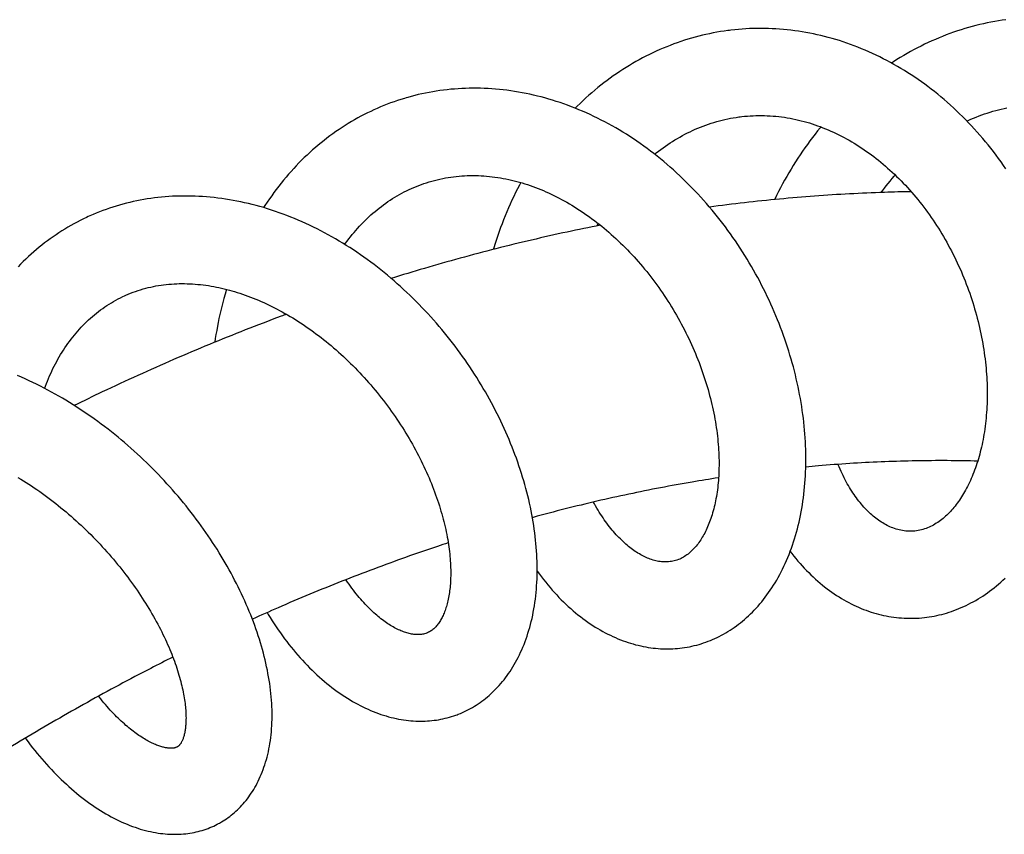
# Model space of a CAD drawing. Header units: millimetres. Extents: x 259 to 1803, y -542 to 1902.
# Tile 39 of 127: x 419 to 481, y 470 to 522. Entities that reach past the tile are written whole.
import ezdxf

# ---------------------------------------------------------------- set-up
doc = ezdxf.new("R2010")
doc.units = ezdxf.units.MM
doc.header["$LTSCALE"] = 30.734
doc.layers.get('0').update_dxf_attribs({"linetype": 'CONTINUOUS'})

msp = doc.modelspace()

# ---------------------------------------------------------------- linework, layer by layer
at = {"color": 7, "linetype": 'CONTINUOUS'}
for p, q in [((445.021, 482.811), (444.963, 482.788)), ((429.24, 475.612), (429.218, 475.599))]:
    msp.add_line(p, q, dxfattribs=at)
for points in [[(481.538, 521.525), (481.301, 521.491), (481.064, 521.454), (480.828, 521.413), (480.591, 521.369), (480.354, 521.321), (480.118, 521.27), (479.881, 521.215), (479.645, 521.156), (479.409, 521.094), (479.174, 521.029), (478.939, 520.959), (478.705, 520.887), (478.471, 520.811), (478.238, 520.731), (478.006, 520.648), (477.774, 520.561), (477.544, 520.471), (477.314, 520.378), (477.085, 520.281), (476.858, 520.181), (476.631, 520.078), (476.406, 519.971), (476.182, 519.861), (475.959, 519.748), (475.738, 519.632), (475.519, 519.512), (475.301, 519.39), (475.084, 519.265), (474.869, 519.136), (474.655, 519.004), (474.442, 518.868), (474.317, 518.786)], [(465.355, 520.959), (465.119, 520.947), (464.884, 520.931), (464.649, 520.912), (464.416, 520.89), (464.182, 520.864), (464.086, 520.852)], [(472.192, 519.788), (471.96, 519.878), (471.728, 519.964), (471.495, 520.046), (471.262, 520.125), (471.028, 520.201), (470.795, 520.272), (470.561, 520.341), (470.326, 520.406), (470.091, 520.467), (469.856, 520.525), (469.621, 520.579), (469.385, 520.63), (469.15, 520.677), (468.913, 520.721), (468.677, 520.761), (468.44, 520.798), (468.203, 520.831), (467.966, 520.861), (467.729, 520.887), (467.491, 520.91), (467.254, 520.93), (467.016, 520.946), (466.778, 520.958), (466.54, 520.967), (466.302, 520.972), (466.065, 520.974), (465.828, 520.973), (465.591, 520.968), (465.355, 520.959)], [(464.086, 520.852), (463.979, 520.838), (463.748, 520.806), (463.517, 520.77), (463.287, 520.731), (463.058, 520.688), (462.829, 520.642), (462.601, 520.593), (462.373, 520.54), (462.145, 520.483), (461.918, 520.423), (461.691, 520.359), (461.464, 520.292), (461.239, 520.222), (461.014, 520.148), (460.789, 520.07), (460.566, 519.99), (460.343, 519.905), (460.122, 519.818), (459.901, 519.727), (459.682, 519.632), (459.463, 519.535), (459.246, 519.434), (459.03, 519.33), (458.815, 519.222), (458.602, 519.111), (458.39, 518.998), (458.18, 518.881), (457.972, 518.761), (457.765, 518.638), (457.56, 518.512), (457.356, 518.383), (457.154, 518.251), (456.953, 518.116), (456.753, 517.977), (456.554, 517.835), (456.357, 517.689), (456.162, 517.541), (455.968, 517.389), (455.775, 517.234), (455.584, 517.075), (455.394, 516.914), (455.206, 516.749), (455.02, 516.581), (454.836, 516.41), (454.653, 516.237), (454.472, 516.06), (454.349, 515.936)], [(481.538, 512.108), (481.386, 512.327), (481.231, 512.545), (481.074, 512.762), (480.914, 512.977), (480.751, 513.191), (480.585, 513.402), (480.417, 513.612), (480.247, 513.82), (480.074, 514.026), (479.899, 514.23), (479.722, 514.431), (479.542, 514.63), (479.361, 514.827), (479.177, 515.021), (478.991, 515.213), (478.803, 515.403), (478.613, 515.589), (478.421, 515.773), (478.227, 515.955), (478.031, 516.133), (477.834, 516.309), (477.635, 516.481), (477.434, 516.651), (477.232, 516.818), (477.028, 516.981), (476.824, 517.141), (476.618, 517.298), (476.411, 517.451), (476.202, 517.602), (475.992, 517.749), (475.779, 517.894), (475.565, 518.036), (475.349, 518.175), (475.131, 518.312), (474.912, 518.445), (474.692, 518.575), (474.47, 518.702), (474.246, 518.825), (474.022, 518.946), (473.796, 519.063), (473.57, 519.177), (473.342, 519.287), (473.113, 519.394), (472.884, 519.498), (472.654, 519.598), (472.423, 519.695), (472.192, 519.788)], [(451.241, 516.866), (451.002, 516.913), (450.762, 516.956), (450.521, 516.996), (450.281, 517.032), (450.041, 517.064), (449.801, 517.093), (449.561, 517.119), (449.322, 517.141), (449.083, 517.159), (448.844, 517.174), (448.606, 517.185), (448.369, 517.193), (448.132, 517.197), (447.896, 517.197), (447.661, 517.194), (447.426, 517.188), (447.193, 517.178), (446.96, 517.165), (446.728, 517.148), (446.497, 517.128), (446.267, 517.104), (446.037, 517.077), (445.807, 517.047), (445.578, 517.013), (445.349, 516.975), (445.121, 516.934), (444.894, 516.89), (444.668, 516.842)], [(443.672, 516.588), (443.563, 516.555), (443.344, 516.488), (443.127, 516.417), (442.911, 516.344), (442.697, 516.267), (442.484, 516.186), (442.272, 516.103), (442.061, 516.016), (441.852, 515.926), (441.644, 515.833), (441.437, 515.737), (441.231, 515.637), (441.027, 515.534), (440.823, 515.428), (440.621, 515.319), (440.42, 515.206), (440.22, 515.09), (440.022, 514.971), (439.825, 514.848), (439.63, 514.722), (439.436, 514.594), (439.243, 514.462), (439.052, 514.326), (438.863, 514.188), (438.676, 514.047), (438.491, 513.903), (438.307, 513.757), (438.126, 513.607), (437.946, 513.455), (437.769, 513.299), (437.593, 513.141), (437.419, 512.98), (437.246, 512.815), (437.076, 512.648), (436.907, 512.477), (436.741, 512.304), (436.576, 512.127), (436.413, 511.948), (436.252, 511.766), (436.093, 511.58), (435.936, 511.392), (435.782, 511.201), (435.629, 511.008), (435.479, 510.812), (435.331, 510.612), (435.186, 510.411), (435.043, 510.207), (434.902, 510), (434.764, 509.792), (434.678, 509.658)], [(444.668, 516.842), (444.443, 516.791), (444.219, 516.736), (443.995, 516.678), (443.773, 516.617), (443.672, 516.588)], [(461.639, 481.946), (461.719, 481.963), (461.867, 481.998), (462.015, 482.036), (462.162, 482.076), (462.308, 482.12), (462.453, 482.167), (462.597, 482.217), (462.74, 482.27), (462.882, 482.326), (463.024, 482.386), (463.165, 482.448), (463.305, 482.514), (463.444, 482.582), (463.582, 482.654), (463.719, 482.73), (463.856, 482.808), (463.991, 482.889), (464.126, 482.974), (464.26, 483.062), (464.392, 483.153), (464.524, 483.248), (464.654, 483.346), (464.784, 483.446), (464.912, 483.551), (465.039, 483.658), (465.165, 483.769), (465.289, 483.883), (465.413, 484), (465.534, 484.12), (465.655, 484.243), (465.773, 484.37), (465.891, 484.5), (466.006, 484.633), (466.12, 484.768), (466.232, 484.908), (466.343, 485.05), (466.452, 485.195), (466.559, 485.344), (466.664, 485.497), (466.768, 485.652), (466.87, 485.811), (466.97, 485.973), (467.068, 486.138), (467.164, 486.307), (467.258, 486.479), (467.349, 486.653), (467.439, 486.831), (467.526, 487.011), (467.61, 487.194), (467.693, 487.38), (467.773, 487.569), (467.85, 487.76), (467.925, 487.953), (467.997, 488.149), (468.067, 488.347), (468.133, 488.547), (468.197, 488.748), (468.259, 488.952), (468.317, 489.158), (468.373, 489.366), (468.427, 489.577), (468.478, 489.79), (468.526, 490.006), (468.571, 490.224), (468.614, 490.443), (468.654, 490.665), (468.69, 490.888), (468.725, 491.113), (468.756, 491.34), (468.784, 491.568), (468.81, 491.797), (468.832, 492.027), (468.852, 492.259), (468.869, 492.492), (468.883, 492.725), (468.894, 492.96), (468.902, 493.196), (468.908, 493.433), (468.91, 493.671), (468.91, 493.91), (468.907, 494.15), (468.901, 494.391), (468.892, 494.633), (468.881, 494.876), (468.866, 495.12), (468.848, 495.365), (468.828, 495.611), (468.805, 495.857), (468.779, 496.104), (468.75, 496.352), (468.718, 496.601), (468.683, 496.849), (468.646, 497.099), (468.606, 497.348), (468.562, 497.598), (468.516, 497.848), (468.468, 498.099), (468.416, 498.349), (468.362, 498.599), (468.305, 498.849), (468.245, 499.098), (468.183, 499.348), (468.118, 499.597), (468.05, 499.846), (467.979, 500.095), (467.906, 500.344), (467.83, 500.593), (467.751, 500.842), (467.669, 501.092), (467.584, 501.341), (467.496, 501.589), (467.406, 501.838), (467.313, 502.086), (467.217, 502.334), (467.119, 502.581), (467.018, 502.828), (466.914, 503.074), (466.808, 503.319), (466.699, 503.564), (466.587, 503.807), (466.473, 504.049), (466.357, 504.291), (466.238, 504.531), (466.116, 504.77), (465.992, 505.008), (465.866, 505.244), (465.737, 505.48), (465.605, 505.714), (465.471, 505.948), (465.334, 506.181), (465.195, 506.412), (465.053, 506.643), (464.908, 506.872), (464.761, 507.1), (464.611, 507.327), (464.459, 507.552), (464.305, 507.776), (464.148, 507.999), (463.988, 508.219), (463.826, 508.439), (463.663, 508.656), (463.496, 508.871), (463.328, 509.085), (463.157, 509.296), (462.985, 509.506), (462.81, 509.713), (462.633, 509.918), (462.455, 510.121), (462.274, 510.322), (462.091, 510.521), (461.906, 510.717), (461.719, 510.911), (461.53, 511.104), (461.338, 511.294), (461.144, 511.482), (460.948, 511.668), (460.75, 511.852), (460.55, 512.034), (460.348, 512.213), (460.144, 512.389), (459.939, 512.563), (459.731, 512.734), (459.522, 512.902), (459.311, 513.068), (459.099, 513.231), (458.885, 513.391), (458.67, 513.548), (458.453, 513.702), (458.236, 513.853), (458.017, 514), (457.797, 514.144), (457.576, 514.286), (457.353, 514.424), (457.13, 514.559), (456.904, 514.691), (456.677, 514.82), (456.449, 514.947), (456.219, 515.07), (455.988, 515.19), (455.756, 515.307), (455.523, 515.42), (455.289, 515.53), (455.054, 515.637), (454.818, 515.741), (454.582, 515.841), (454.345, 515.937), (454.107, 516.03), (453.869, 516.12), (453.631, 516.205), (453.393, 516.288), (453.154, 516.366), (452.915, 516.441), (452.676, 516.513), (452.438, 516.581), (452.199, 516.645), (451.96, 516.705), (451.72, 516.763), (451.481, 516.816), (451.241, 516.866)], [(479.077, 515.124), (479.152, 515.158), (479.322, 515.234), (479.493, 515.307), (479.665, 515.377), (479.838, 515.444), (480.012, 515.508), (480.186, 515.57), (480.362, 515.629), (480.538, 515.685), (480.714, 515.738), (480.891, 515.788), (481.069, 515.834), (481.247, 515.878), (481.426, 515.919), (481.605, 515.957)], [(459.364, 513.027), (459.465, 513.108), (459.607, 513.219), (459.751, 513.328), (459.895, 513.434), (460.041, 513.538), (460.189, 513.64), (460.338, 513.739), (460.489, 513.837), (460.642, 513.932), (460.797, 514.024), (460.954, 514.115), (461.112, 514.203), (461.272, 514.288), (461.433, 514.371), (461.596, 514.451), (461.759, 514.528), (461.925, 514.602), (462.091, 514.674), (462.258, 514.742), (462.426, 514.808), (462.596, 514.871), (462.766, 514.931), (462.936, 514.987), (463.108, 515.041), (463.28, 515.091), (463.453, 515.139), (463.626, 515.183), (463.8, 515.224), (463.974, 515.262), (464.149, 515.297)], [(464.149, 515.297), (464.324, 515.329), (464.499, 515.357), (464.675, 515.382), (464.771, 515.395)], [(464.771, 515.395), (464.861, 515.406), (465.038, 515.425), (465.216, 515.441), (465.395, 515.453), (465.574, 515.463), (465.754, 515.469), (465.934, 515.473), (466.114, 515.473), (466.294, 515.47), (466.475, 515.463), (466.655, 515.454), (466.836, 515.441), (467.016, 515.426), (467.196, 515.407), (467.376, 515.385), (467.556, 515.36), (467.735, 515.331), (467.914, 515.3), (468.092, 515.266), (468.268, 515.229), (468.444, 515.189), (468.618, 515.146), (468.791, 515.101), (468.964, 515.053), (469.135, 515.002), (469.306, 514.948), (469.477, 514.892), (469.647, 514.832), (469.817, 514.77), (469.986, 514.705), (470.155, 514.638), (470.323, 514.567), (470.49, 514.494), (470.657, 514.419), (470.823, 514.34), (470.988, 514.26), (471.152, 514.176), (471.316, 514.091), (471.479, 514.002), (471.641, 513.911), (471.801, 513.818), (471.961, 513.722), (472.12, 513.624), (472.278, 513.524), (472.435, 513.422), (472.59, 513.317), (472.743, 513.211), (472.895, 513.102), (473.046, 512.992), (473.195, 512.88), (473.343, 512.765), (473.49, 512.649), (473.636, 512.53), (473.782, 512.409), (473.927, 512.285), (474.072, 512.158), (474.215, 512.029), (474.358, 511.898), (474.5, 511.764), (474.64, 511.629), (474.78, 511.491), (474.918, 511.351), (475.056, 511.209), (475.192, 511.065), (475.326, 510.919), (475.46, 510.771), (475.592, 510.621), (475.722, 510.469), (475.852, 510.316), (475.979, 510.161), (476.105, 510.004), (476.23, 509.845), (476.353, 509.685), (476.474, 509.524), (476.593, 509.361), (476.711, 509.197), (476.826, 509.032), (476.94, 508.866), (477.053, 508.697), (477.164, 508.527), (477.274, 508.355), (477.382, 508.181), (477.49, 508.005), (477.595, 507.827), (477.699, 507.649), (477.801, 507.468), (477.901, 507.287), (478, 507.104), (478.097, 506.919), (478.192, 506.734), (478.285, 506.547), (478.377, 506.359), (478.466, 506.171), (478.554, 505.981), (478.639, 505.791), (478.723, 505.6), (478.804, 505.409), (478.883, 505.217), (478.961, 505.024), (479.036, 504.831), (479.109, 504.637), (479.18, 504.443), (479.249, 504.248), (479.316, 504.053), (479.381, 503.858), (479.444, 503.662), (479.505, 503.465), (479.563, 503.268), (479.62, 503.071), (479.675, 502.873), (479.727, 502.675), (479.778, 502.476), (479.827, 502.277), (479.873, 502.079), (479.917, 501.88), (479.959, 501.681), (479.999, 501.482), (480.037, 501.283), (480.073, 501.085), (480.107, 500.886), (480.138, 500.689), (480.168, 500.492), (480.195, 500.295), (480.22, 500.099), (480.243, 499.904), (480.263, 499.71), (480.282, 499.517), (480.298, 499.325), (480.313, 499.134), (480.325, 498.944), (480.335, 498.754), (480.343, 498.566), (480.35, 498.377), (480.354, 498.19), (480.356, 498.003), (480.356, 497.817), (480.354, 497.632), (480.35, 497.447), (480.344, 497.264), (480.336, 497.082), (480.326, 496.901), (480.314, 496.722), (480.3, 496.543), (480.284, 496.367), (480.267, 496.191), (480.247, 496.018), (480.226, 495.846), (480.203, 495.675), (480.178, 495.507), (480.152, 495.34), (480.123, 495.175), (480.093, 495.013), (480.062, 494.852), (480.029, 494.694), (479.994, 494.538), (479.958, 494.384), (479.92, 494.231), (479.881, 494.081), (479.84, 493.933), (479.798, 493.786), (479.754, 493.641), (479.708, 493.498), (479.661, 493.357), (479.613, 493.217), (479.563, 493.079), (479.511, 492.944), (479.459, 492.81), (479.405, 492.679), (479.349, 492.549), (479.293, 492.422), (479.235, 492.298), (479.176, 492.175), (479.116, 492.056), (479.055, 491.938), (478.993, 491.823), (478.931, 491.711), (478.867, 491.601), (478.802, 491.494), (478.737, 491.39), (478.671, 491.288), (478.604, 491.188), (478.536, 491.091), (478.468, 490.996), (478.398, 490.903), (478.328, 490.812), (478.256, 490.724), (478.184, 490.638), (478.111, 490.554), (478.036, 490.473), (477.961, 490.393), (477.884, 490.316), (477.806, 490.241), (477.728, 490.168), (477.648, 490.097), (477.566, 490.028), (477.484, 489.962), (477.401, 489.898), (477.316, 489.837), (477.23, 489.777)], [(469.857, 514.754), (469.816, 514.704), (469.65, 514.499), (469.485, 514.291), (469.324, 514.081), (469.164, 513.868), (469.007, 513.653), (468.853, 513.436), (468.7, 513.217), (468.55, 512.996), (468.403, 512.772), (468.257, 512.547), (468.115, 512.319), (467.974, 512.089), (467.837, 511.858), (467.701, 511.624), (467.569, 511.389), (467.439, 511.152), (467.311, 510.914), (467.187, 510.674), (467.064, 510.432), (466.945, 510.189), (466.933, 510.164)], [(445.213, 511.308), (445.305, 511.335), (445.472, 511.38), (445.641, 511.422), (445.81, 511.462), (445.981, 511.498), (446.152, 511.531), (446.324, 511.561), (446.496, 511.587), (446.669, 511.611), (446.842, 511.631), (447.016, 511.648), (447.189, 511.662), (447.363, 511.673), (447.537, 511.68), (447.711, 511.685), (447.885, 511.686), (448.059, 511.685), (448.233, 511.68), (448.407, 511.672), (448.582, 511.661), (448.757, 511.648), (448.931, 511.631), (449.106, 511.611), (449.281, 511.589), (449.455, 511.564), (449.629, 511.535), (449.802, 511.504), (449.976, 511.471), (450.148, 511.434), (450.32, 511.395), (450.491, 511.353), (450.662, 511.309), (450.831, 511.262), (451, 511.213), (451.168, 511.161), (451.336, 511.107), (451.503, 511.05), (451.67, 510.991), (451.836, 510.929), (452.002, 510.865), (452.169, 510.798), (452.335, 510.729), (452.501, 510.657), (452.667, 510.582), (452.833, 510.505), (452.999, 510.426), (453.163, 510.344), (453.328, 510.259), (453.492, 510.172), (453.655, 510.083), (453.818, 509.992), (453.979, 509.899), (454.14, 509.803), (454.301, 509.705), (454.46, 509.605), (454.619, 509.502), (454.776, 509.398), (454.933, 509.291), (455.09, 509.182), (455.246, 509.071), (455.401, 508.958), (455.556, 508.842), (455.711, 508.723), (455.865, 508.603), (456.018, 508.48), (456.171, 508.354), (456.323, 508.227), (456.473, 508.098), (456.623, 507.966), (456.772, 507.833), (456.92, 507.697), (457.067, 507.56), (457.212, 507.421), (457.357, 507.279), (457.5, 507.137), (457.642, 506.992), (457.782, 506.846), (457.921, 506.698), (458.059, 506.549), (458.195, 506.398), (458.33, 506.245), (458.465, 506.09), (458.598, 505.933), (458.73, 505.774), (458.861, 505.613), (458.99, 505.451), (459.119, 505.287), (459.245, 505.121), (459.371, 504.954), (459.494, 504.786), (459.616, 504.616), (459.737, 504.446), (459.855, 504.273), (459.973, 504.1), (460.088, 503.926), (460.201, 503.751), (460.313, 503.574), (460.423, 503.397), (460.531, 503.219), (460.637, 503.04), (460.742, 502.86), (460.844, 502.679), (460.945, 502.497), (461.045, 502.314), (461.142, 502.13), (461.238, 501.945), (461.332, 501.759), (461.424, 501.572), (461.514, 501.385), (461.602, 501.197), (461.688, 501.009), (461.772, 500.821), (461.854, 500.632), (461.935, 500.443), (462.012, 500.254), (462.088, 500.064), (462.162, 499.875), (462.233, 499.686), (462.303, 499.498), (462.37, 499.309), (462.435, 499.12), (462.498, 498.931), (462.56, 498.742), (462.619, 498.553), (462.676, 498.364), (462.731, 498.176), (462.784, 497.987), (462.835, 497.798), (462.883, 497.61), (462.93, 497.422), (462.974, 497.235), (463.017, 497.049), (463.057, 496.863), (463.095, 496.677), (463.131, 496.493), (463.165, 496.309), (463.197, 496.127), (463.226, 495.946), (463.254, 495.765), (463.279, 495.586), (463.303, 495.409), (463.324, 495.232), (463.343, 495.056), (463.36, 494.882), (463.375, 494.709), (463.389, 494.536), (463.4, 494.365), (463.409, 494.194), (463.416, 494.025), (463.422, 493.858), (463.425, 493.691), (463.427, 493.527), (463.426, 493.363), (463.424, 493.202), (463.42, 493.042), (463.414, 492.884), (463.406, 492.728), (463.396, 492.574), (463.385, 492.422), (463.372, 492.272), (463.357, 492.124), (463.341, 491.978), (463.323, 491.834), (463.303, 491.692), (463.282, 491.552), (463.259, 491.414), (463.235, 491.278), (463.209, 491.144), (463.182, 491.012), (463.153, 490.881), (463.123, 490.753), (463.091, 490.627), (463.058, 490.503), (463.023, 490.381), (462.988, 490.262), (462.951, 490.145), (462.912, 490.03), (462.873, 489.917), (462.833, 489.807), (462.791, 489.7), (462.749, 489.595), (462.705, 489.493), (462.66, 489.392), (462.615, 489.294), (462.568, 489.199), (462.521, 489.105), (462.472, 489.014), (462.423, 488.925), (462.372, 488.839), (462.321, 488.754), (462.268, 488.672), (462.214, 488.591), (462.159, 488.512), (462.103, 488.436), (462.046, 488.361), (461.987, 488.288), (461.927, 488.217), (461.866, 488.149), (461.804, 488.082)], [(473.657, 510.612), (473.741, 510.723), (473.862, 510.88), (473.984, 511.034), (474.108, 511.187), (474.234, 511.338), (474.361, 511.488), (474.491, 511.636), (474.556, 511.71)], [(439.791, 507.336), (439.843, 507.408), (439.948, 507.548), (440.054, 507.687), (440.162, 507.823), (440.272, 507.958), (440.383, 508.09), (440.495, 508.221), (440.609, 508.349), (440.725, 508.476), (440.842, 508.6), (440.961, 508.722), (441.082, 508.843), (441.204, 508.961), (441.328, 509.078), (441.454, 509.192), (441.582, 509.305), (441.711, 509.416), (441.843, 509.524), (441.977, 509.631), (442.112, 509.735), (442.25, 509.838), (442.388, 509.938), (442.529, 510.035), (442.671, 510.13), (442.815, 510.223), (442.96, 510.313), (443.106, 510.4), (443.254, 510.484), (443.403, 510.566), (443.553, 510.645), (443.704, 510.721), (443.857, 510.795), (444.01, 510.865), (444.165, 510.933), (444.321, 510.998), (444.478, 511.06), (444.637, 511.12), (444.797, 511.176), (444.957, 511.23), (445.119, 511.28), (445.213, 511.308)], [(450.91, 511.239), (450.823, 511.075), (450.701, 510.84), (450.582, 510.602), (450.466, 510.363), (450.353, 510.122), (450.242, 509.879), (450.133, 509.635), (450.028, 509.389), (449.925, 509.142), (449.826, 508.894), (449.729, 508.644), (449.634, 508.394), (449.543, 508.142), (449.455, 507.89), (449.369, 507.636), (449.286, 507.382), (449.207, 507.128), (449.173, 507.015)], [(430.826, 510.356), (430.587, 510.37), (430.348, 510.38), (430.11, 510.387), (429.872, 510.391), (429.636, 510.391), (429.4, 510.388), (429.165, 510.381), (428.932, 510.371), (428.699, 510.357), (428.468, 510.34), (428.238, 510.32), (428.009, 510.296), (427.782, 510.269), (427.556, 510.238), (427.332, 510.204), (427.109, 510.167), (426.887, 510.127), (426.667, 510.084), (426.447, 510.037), (426.229, 509.987), (426.013, 509.933), (425.797, 509.877), (425.583, 509.817), (425.37, 509.754), (425.158, 509.687), (424.947, 509.618), (424.737, 509.545), (424.529, 509.469)], [(446.89, 477.637), (446.966, 477.666), (447.097, 477.718), (447.227, 477.774), (447.355, 477.832), (447.483, 477.894), (447.609, 477.958), (447.734, 478.025), (447.857, 478.095), (447.98, 478.167), (448.101, 478.243), (448.221, 478.321), (448.34, 478.403), (448.457, 478.487), (448.572, 478.574), (448.687, 478.663), (448.8, 478.756), (448.911, 478.851), (449.021, 478.949), (449.129, 479.05), (449.237, 479.155), (449.343, 479.262), (449.448, 479.372), (449.551, 479.486), (449.653, 479.603), (449.753, 479.723), (449.852, 479.847), (449.95, 479.973), (450.046, 480.103), (450.14, 480.236), (450.232, 480.373), (450.323, 480.512), (450.412, 480.655), (450.499, 480.801), (450.583, 480.95), (450.666, 481.102), (450.747, 481.258), (450.825, 481.416), (450.902, 481.577), (450.976, 481.742), (451.047, 481.909), (451.116, 482.079), (451.183, 482.251), (451.247, 482.427), (451.308, 482.604), (451.367, 482.785), (451.423, 482.967), (451.476, 483.152), (451.527, 483.34), (451.575, 483.529), (451.62, 483.721), (451.662, 483.916), (451.702, 484.113), (451.738, 484.313), (451.772, 484.515), (451.803, 484.72), (451.831, 484.927), (451.856, 485.135), (451.878, 485.346), (451.897, 485.559), (451.913, 485.773), (451.926, 485.989), (451.936, 486.206), (451.943, 486.425), (451.946, 486.645), (451.947, 486.866), (451.945, 487.088), (451.941, 487.311), (451.933, 487.535), (451.922, 487.76), (451.908, 487.986), (451.891, 488.212), (451.872, 488.439), (451.849, 488.667), (451.824, 488.895), (451.795, 489.125), (451.764, 489.355), (451.73, 489.585), (451.693, 489.817), (451.653, 490.049), (451.611, 490.282), (451.565, 490.515), (451.516, 490.75), (451.465, 490.985), (451.411, 491.22), (451.354, 491.456), (451.294, 491.692), (451.231, 491.929), (451.166, 492.166), (451.097, 492.403), (451.026, 492.64), (450.953, 492.878), (450.876, 493.115), (450.797, 493.352), (450.716, 493.589), (450.631, 493.826), (450.544, 494.063), (450.455, 494.3), (450.362, 494.536), (450.268, 494.771), (450.171, 495.006), (450.071, 495.239), (449.97, 495.473), (449.865, 495.705), (449.758, 495.937), (449.649, 496.169), (449.537, 496.401), (449.422, 496.633), (449.304, 496.864), (449.184, 497.095), (449.061, 497.326), (448.936, 497.556), (448.807, 497.786), (448.677, 498.015), (448.544, 498.243), (448.408, 498.471), (448.27, 498.698), (448.129, 498.924), (447.986, 499.149), (447.841, 499.373), (447.693, 499.596), (447.543, 499.818), (447.391, 500.038), (447.237, 500.257), (447.08, 500.475), (446.922, 500.691), (446.761, 500.906), (446.599, 501.119), (446.434, 501.33), (446.267, 501.54), (446.099, 501.748), (445.928, 501.954), (445.756, 502.158), (445.581, 502.361), (445.405, 502.563), (445.226, 502.763), (445.044, 502.961), (444.861, 503.158), (444.675, 503.354), (444.487, 503.548), (444.296, 503.74), (444.104, 503.931), (443.91, 504.119), (443.713, 504.306), (443.515, 504.491), (443.315, 504.674), (443.113, 504.854), (442.909, 505.033), (442.704, 505.209), (442.497, 505.383), (442.288, 505.555), (442.077, 505.724), (441.865, 505.891), (441.652, 506.055), (441.437, 506.216), (441.221, 506.375), (441.003, 506.532), (440.784, 506.685), (440.564, 506.836), (440.342, 506.984), (440.12, 507.129), (439.895, 507.272), (439.67, 507.412), (439.443, 507.549), (439.215, 507.683), (438.985, 507.814), (438.755, 507.943), (438.523, 508.069), (438.289, 508.191), (438.055, 508.311), (437.82, 508.428), (437.583, 508.542), (437.345, 508.653), (437.107, 508.76), (436.867, 508.865), (436.627, 508.966), (436.386, 509.064), (436.144, 509.159), (435.902, 509.25), (435.66, 509.338), (435.417, 509.422), (435.174, 509.503), (434.931, 509.581), (434.688, 509.655), (434.445, 509.725), (434.203, 509.792), (433.961, 509.855), (433.719, 509.914), (433.478, 509.97), (433.237, 510.022), (432.996, 510.071), (432.755, 510.117), (432.514, 510.159), (432.272, 510.197), (432.031, 510.232), (431.789, 510.264), (431.548, 510.292), (431.307, 510.317), (431.066, 510.338), (430.826, 510.356)], [(423.606, 509.087), (423.497, 509.037), (423.297, 508.941), (423.098, 508.843), (422.901, 508.741), (422.706, 508.636), (422.512, 508.529), (422.32, 508.418), (422.13, 508.304), (421.942, 508.188), (421.756, 508.069), (421.571, 507.946), (421.389, 507.821), (421.209, 507.693), (421.03, 507.562), (420.854, 507.429), (420.679, 507.292), (420.506, 507.152), (420.334, 507.009), (420.164, 506.862), (419.996, 506.713), (419.829, 506.561), (419.664, 506.405), (419.501, 506.246), (419.34, 506.085), (419.181, 505.92)], [(424.529, 509.469), (424.321, 509.39), (424.115, 509.307), (423.91, 509.221), (423.707, 509.132), (423.606, 509.087)], [(455.729, 508.504), (455.786, 508.612), (455.806, 508.648)], [(425.889, 504.083), (425.978, 504.124), (426.13, 504.189), (426.284, 504.252), (426.439, 504.311), (426.595, 504.368), (426.753, 504.422), (426.912, 504.472), (427.072, 504.52), (427.232, 504.564), (427.393, 504.605), (427.555, 504.643), (427.716, 504.677), (427.878, 504.709), (428.04, 504.737), (428.202, 504.762), (428.365, 504.784), (428.529, 504.803), (428.693, 504.82), (428.857, 504.833), (429.022, 504.844), (429.188, 504.851), (429.354, 504.856), (429.521, 504.858), (429.687, 504.857), (429.854, 504.854), (430.021, 504.848), (430.188, 504.839), (430.355, 504.827), (430.522, 504.813), (430.69, 504.796), (430.858, 504.776), (431.025, 504.754), (431.193, 504.73), (431.36, 504.702), (431.527, 504.673), (431.693, 504.641), (431.858, 504.607), (432.022, 504.57), (432.185, 504.532), (432.349, 504.491), (432.513, 504.448), (432.677, 504.402), (432.842, 504.354), (433.008, 504.303), (433.174, 504.25), (433.341, 504.194), (433.508, 504.136), (433.675, 504.075), (433.842, 504.012), (434.01, 503.947), (434.178, 503.879), (434.346, 503.809), (434.514, 503.736), (434.682, 503.661), (434.851, 503.584), (435.019, 503.504), (435.187, 503.422), (435.354, 503.338), (435.522, 503.252), (435.689, 503.163), (435.856, 503.072), (436.022, 502.979), (436.188, 502.884), (436.353, 502.787), (436.518, 502.688), (436.682, 502.586), (436.846, 502.483), (437.009, 502.377), (437.172, 502.269), (437.334, 502.159), (437.496, 502.047), (437.658, 501.933), (437.819, 501.816), (437.98, 501.697), (438.141, 501.576), (438.301, 501.453), (438.461, 501.328), (438.62, 501.2), (438.778, 501.071), (438.936, 500.94), (439.092, 500.806), (439.248, 500.671), (439.403, 500.534), (439.557, 500.396), (439.71, 500.255), (439.861, 500.113), (440.012, 499.969), (440.161, 499.824), (440.309, 499.678), (440.455, 499.53), (440.6, 499.381), (440.744, 499.23), (440.886, 499.078), (441.027, 498.925), (441.166, 498.77), (441.305, 498.614), (441.441, 498.457), (441.577, 498.298), (441.711, 498.138), (441.844, 497.976), (441.976, 497.813), (442.107, 497.648), (442.236, 497.482), (442.363, 497.315), (442.49, 497.147), (442.614, 496.977), (442.737, 496.807), (442.858, 496.636), (442.978, 496.464), (443.095, 496.291), (443.211, 496.118), (443.325, 495.944), (443.438, 495.77), (443.548, 495.595), (443.656, 495.42), (443.762, 495.244), (443.866, 495.068), (443.969, 494.893), (444.069, 494.717), (444.167, 494.541), (444.263, 494.365), (444.357, 494.189), (444.449, 494.012), (444.539, 493.835), (444.628, 493.657), (444.715, 493.479), (444.799, 493.301), (444.882, 493.123), (444.963, 492.945), (445.042, 492.767), (445.119, 492.589), (445.193, 492.411), (445.266, 492.234), (445.337, 492.057), (445.405, 491.88), (445.471, 491.704), (445.535, 491.528), (445.597, 491.354), (445.657, 491.18), (445.715, 491.007), (445.77, 490.835), (445.823, 490.664), (445.874, 490.494), (445.923, 490.325), (445.97, 490.158), (446.015, 489.991), (446.057, 489.826), (446.098, 489.661), (446.136, 489.498), (446.172, 489.336), (446.207, 489.175), (446.239, 489.015), (446.269, 488.857), (446.297, 488.699), (446.324, 488.543), (446.348, 488.388), (446.37, 488.234), (446.39, 488.082), (446.409, 487.932), (446.425, 487.783), (446.44, 487.636), (446.452, 487.49), (446.463, 487.347), (446.472, 487.205), (446.479, 487.066), (446.484, 486.928), (446.488, 486.793), (446.49, 486.66), (446.49, 486.529), (446.488, 486.4), (446.485, 486.274), (446.48, 486.15), (446.474, 486.028), (446.466, 485.909), (446.457, 485.792), (446.447, 485.678), (446.435, 485.566), (446.421, 485.456), (446.406, 485.348), (446.39, 485.242), (446.373, 485.138), (446.354, 485.035), (446.334, 484.934), (446.312, 484.836), (446.29, 484.74), (446.266, 484.646), (446.241, 484.554), (446.216, 484.465), (446.189, 484.379), (446.161, 484.294), (446.132, 484.212), (446.103, 484.132), (446.072, 484.055), (446.041, 483.98), (446.009, 483.907), (445.976, 483.836), (445.942, 483.768), (445.908, 483.702), (445.873, 483.638)], [(432.332, 504.495), (432.314, 504.434), (432.24, 504.182), (432.169, 503.928), (432.102, 503.673), (432.037, 503.418), (431.975, 503.162), (431.916, 502.905), (431.86, 502.648), (431.81, 502.408)], [(420.847, 498.245), (420.898, 498.381), (420.962, 498.545), (421.028, 498.708), (421.095, 498.869), (421.164, 499.027), (421.235, 499.184), (421.307, 499.339), (421.381, 499.491), (421.457, 499.642), (421.534, 499.791), (421.613, 499.939), (421.695, 500.086), (421.778, 500.232), (421.864, 500.376), (421.952, 500.519), (422.042, 500.661), (422.134, 500.802), (422.228, 500.94), (422.324, 501.077), (422.422, 501.213), (422.522, 501.346), (422.624, 501.478), (422.728, 501.607), (422.834, 501.735), (422.942, 501.861), (423.052, 501.985), (423.163, 502.106), (423.277, 502.226), (423.392, 502.343), (423.51, 502.458), (423.629, 502.571), (423.75, 502.681), (423.873, 502.789), (423.998, 502.895), (424.125, 502.998), (424.254, 503.099), (424.384, 503.198), (424.517, 503.293), (424.651, 503.387), (424.788, 503.478), (424.926, 503.566), (425.066, 503.652), (425.208, 503.735), (425.352, 503.815), (425.498, 503.893)], [(425.498, 503.893), (425.645, 503.967), (425.794, 504.039), (425.889, 504.083)], [(431.81, 502.408), (431.762, 502.167), (431.714, 501.907), (431.669, 501.646), (431.626, 501.384), (431.592, 501.154)], [(431.83, 470.759), (431.899, 470.797), (432.009, 470.861), (432.118, 470.926), (432.225, 470.995), (432.33, 471.065), (432.434, 471.139), (432.537, 471.215), (432.638, 471.293), (432.737, 471.374), (432.835, 471.457), (432.931, 471.543), (433.026, 471.631), (433.119, 471.723), (433.211, 471.817), (433.302, 471.914), (433.392, 472.014), (433.479, 472.116), (433.566, 472.222), (433.651, 472.331), (433.734, 472.443), (433.816, 472.557), (433.895, 472.675), (433.974, 472.795), (434.05, 472.919), (434.124, 473.045), (434.197, 473.175), (434.268, 473.308), (434.336, 473.443), (434.403, 473.582), (434.467, 473.724), (434.529, 473.868), (434.589, 474.016), (434.646, 474.167), (434.701, 474.32), (434.754, 474.477), (434.804, 474.636), (434.851, 474.799), (434.896, 474.964), (434.938, 475.131), (434.977, 475.301), (435.013, 475.474), (435.046, 475.649), (435.077, 475.826), (435.104, 476.007), (435.129, 476.189), (435.15, 476.375), (435.168, 476.563), (435.183, 476.754), (435.195, 476.947), (435.204, 477.143), (435.209, 477.341), (435.212, 477.54), (435.211, 477.741), (435.207, 477.944), (435.199, 478.148), (435.189, 478.353), (435.175, 478.56), (435.158, 478.767), (435.138, 478.976), (435.114, 479.185), (435.088, 479.395), (435.059, 479.606), (435.027, 479.817), (434.991, 480.029), (434.953, 480.242), (434.912, 480.455), (434.868, 480.669), (434.821, 480.883), (434.771, 481.099), (434.718, 481.314), (434.662, 481.531), (434.603, 481.747), (434.542, 481.965), (434.477, 482.182), (434.41, 482.401), (434.34, 482.619), (434.266, 482.839), (434.191, 483.058), (434.112, 483.278), (434.031, 483.498), (433.947, 483.718), (433.86, 483.939), (433.77, 484.159), (433.678, 484.38), (433.583, 484.601), (433.486, 484.821), (433.386, 485.042), (433.284, 485.262), (433.179, 485.482), (433.071, 485.701), (432.961, 485.921), (432.849, 486.139), (432.735, 486.357), (432.618, 486.575), (432.499, 486.792), (432.377, 487.008), (432.254, 487.224), (432.128, 487.439), (431.999, 487.654), (431.868, 487.868), (431.735, 488.082), (431.599, 488.296), (431.46, 488.51), (431.319, 488.723), (431.175, 488.936), (431.029, 489.148), (430.881, 489.36), (430.73, 489.571), (430.577, 489.781), (430.422, 489.991), (430.265, 490.2), (430.105, 490.408), (429.943, 490.614), (429.779, 490.82), (429.613, 491.025), (429.445, 491.228), (429.275, 491.431), (429.103, 491.631), (428.929, 491.831), (428.753, 492.029), (428.576, 492.225), (428.397, 492.42), (428.216, 492.614), (428.033, 492.805), (427.849, 492.996), (427.663, 493.184), (427.475, 493.371), (427.285, 493.557), (427.093, 493.741), (426.899, 493.924), (426.703, 494.106), (426.505, 494.286), (426.305, 494.464), (426.103, 494.641), (425.899, 494.817), (425.693, 494.99), (425.486, 495.162), (425.277, 495.332), (425.066, 495.501), (424.854, 495.667), (424.64, 495.831), (424.424, 495.993), (424.207, 496.153), (423.989, 496.311), (423.769, 496.467), (423.548, 496.62), (423.326, 496.771), (423.103, 496.919), (422.878, 497.066), (422.653, 497.209), (422.426, 497.35), (422.199, 497.488), (421.971, 497.623), (421.742, 497.756), (421.513, 497.886), (421.282, 498.013), (421.05, 498.138), (420.817, 498.261), (420.582, 498.381), (420.345, 498.499), (420.107, 498.614), (419.868, 498.727), (419.628, 498.836), (419.387, 498.943), (419.145, 499.047)], [(475.613, 489.224), (475.535, 489.222), (475.43, 489.222), (475.326, 489.227), (475.221, 489.235), (475.117, 489.247), (475.013, 489.262), (474.91, 489.281), (474.807, 489.304), (474.706, 489.329), (474.605, 489.359), (474.505, 489.391), (474.407, 489.426), (474.311, 489.464), (474.216, 489.504), (474.123, 489.547), (474.031, 489.592), (473.94, 489.64), (473.85, 489.69), (473.761, 489.743), (473.673, 489.798), (473.586, 489.856), (473.499, 489.916), (473.412, 489.979), (473.326, 490.044), (473.24, 490.112), (473.155, 490.182), (473.07, 490.255), (472.986, 490.331), (472.902, 490.409), (472.819, 490.49), (472.736, 490.573), (472.654, 490.659), (472.573, 490.747), (472.492, 490.837), (472.412, 490.931), (472.332, 491.026), (472.254, 491.124), (472.176, 491.225), (472.099, 491.328), (472.023, 491.433), (471.948, 491.54), (471.874, 491.649), (471.802, 491.759), (471.731, 491.872), (471.661, 491.987), (471.591, 492.105), (471.522, 492.225), (471.454, 492.348), (471.387, 492.474), (471.321, 492.602), (471.256, 492.732), (471.192, 492.866), (471.129, 493.001), (471.067, 493.139), (471.006, 493.279), (470.947, 493.422), (470.938, 493.444)], [(419.169, 492.624), (419.341, 492.52), (419.513, 492.413), (419.685, 492.304), (419.856, 492.193), (420.028, 492.08), (420.199, 491.964), (420.37, 491.847), (420.541, 491.728), (420.711, 491.606), (420.88, 491.483), (421.049, 491.358), (421.217, 491.232), (421.384, 491.103), (421.55, 490.973), (421.716, 490.842), (421.88, 490.709), (422.043, 490.574), (422.205, 490.439), (422.366, 490.301), (422.526, 490.163), (422.684, 490.023), (422.841, 489.882), (422.997, 489.739), (423.152, 489.596), (423.306, 489.45), (423.458, 489.304), (423.609, 489.156), (423.76, 489.007), (423.909, 488.856), (424.057, 488.704), (424.204, 488.551), (424.349, 488.396), (424.493, 488.241), (424.636, 488.084), (424.777, 487.926), (424.917, 487.768), (425.055, 487.608), (425.192, 487.448), (425.326, 487.288), (425.459, 487.126), (425.591, 486.965), (425.72, 486.802), (425.847, 486.64), (425.973, 486.477), (426.097, 486.314), (426.218, 486.151), (426.338, 485.987), (426.455, 485.823), (426.571, 485.659), (426.685, 485.495), (426.797, 485.331), (426.907, 485.166), (427.016, 485.001), (427.122, 484.836), (427.226, 484.671), (427.329, 484.506), (427.429, 484.341), (427.528, 484.176), (427.624, 484.011), (427.719, 483.847), (427.811, 483.682), (427.902, 483.518), (427.99, 483.354), (428.076, 483.191), (428.16, 483.029), (428.242, 482.867), (428.321, 482.705), (428.399, 482.545), (428.474, 482.386), (428.546, 482.228), (428.617, 482.071), (428.685, 481.915), (428.751, 481.761), (428.814, 481.608), (428.875, 481.456), (428.935, 481.305), (428.991, 481.156), (429.046, 481.007), (429.099, 480.86), (429.15, 480.714), (429.199, 480.569), (429.245, 480.425), (429.29, 480.282), (429.333, 480.14), (429.373, 480), (429.412, 479.862), (429.448, 479.725), (429.482, 479.59), (429.515, 479.457), (429.545, 479.325), (429.573, 479.196), (429.599, 479.068), (429.624, 478.942), (429.646, 478.819), (429.667, 478.698), (429.685, 478.578), (429.702, 478.462), (429.717, 478.347), (429.73, 478.235), (429.742, 478.125), (429.751, 478.018), (429.76, 477.913), (429.766, 477.811), (429.771, 477.712), (429.775, 477.615), (429.777, 477.521), (429.778, 477.43), (429.777, 477.341), (429.775, 477.254), (429.772, 477.168), (429.768, 477.085), (429.762, 477.003), (429.756, 476.924), (429.748, 476.847), (429.739, 476.773), (429.729, 476.701), (429.718, 476.632), (429.707, 476.565), (429.694, 476.5), (429.681, 476.439), (429.667, 476.379), (429.653, 476.322), (429.637, 476.267)], [(460.513, 487.33), (460.436, 487.315), (460.341, 487.3), (460.247, 487.29), (460.153, 487.284), (460.061, 487.281), (459.97, 487.282), (459.879, 487.287), (459.789, 487.295), (459.7, 487.305), (459.611, 487.319), (459.522, 487.336), (459.434, 487.355), (459.347, 487.378), (459.26, 487.403), (459.173, 487.43), (459.087, 487.46), (459.001, 487.492), (458.915, 487.527), (458.829, 487.564), (458.742, 487.604), (458.656, 487.646), (458.57, 487.691), (458.483, 487.738), (458.397, 487.787), (458.311, 487.839), (458.224, 487.894), (458.139, 487.95), (458.053, 488.009), (457.968, 488.07), (457.882, 488.134), (457.797, 488.2), (457.712, 488.268), (457.626, 488.339), (457.541, 488.413), (457.455, 488.489), (457.369, 488.568), (457.283, 488.649), (457.197, 488.734), (457.111, 488.821), (457.025, 488.911), (456.939, 489.003), (456.854, 489.098), (456.768, 489.195), (456.683, 489.296), (456.599, 489.398), (456.515, 489.504), (456.431, 489.611), (456.348, 489.721), (456.266, 489.834), (456.184, 489.948), (456.103, 490.065), (456.023, 490.185), (455.943, 490.307), (455.864, 490.431), (455.786, 490.558), (455.709, 490.687), (455.632, 490.818), (455.556, 490.952), (455.496, 491.063)], [(475.895, 489.249), (475.792, 489.236), (475.688, 489.228), (475.613, 489.224)], [(477.23, 489.777), (477.143, 489.721), (477.055, 489.667), (476.965, 489.615), (476.874, 489.567), (476.782, 489.521), (476.688, 489.477), (476.593, 489.437), (476.496, 489.4), (476.398, 489.366), (476.3, 489.335), (476.2, 489.308), (476.099, 489.285), (475.997, 489.265), (475.895, 489.249)], [(461.804, 488.082), (461.74, 488.018), (461.676, 487.955), (461.609, 487.895), (461.542, 487.838), (461.473, 487.782), (461.402, 487.73), (461.33, 487.679), (461.257, 487.631), (461.182, 487.586), (461.105, 487.544), (461.026, 487.504), (460.944, 487.466), (460.86, 487.432), (460.773, 487.4), (460.682, 487.372)], [(467.923, 487.948), (468.022, 487.819), (468.149, 487.656), (468.277, 487.498), (468.408, 487.342), (468.54, 487.189), (468.673, 487.039), (468.809, 486.892), (468.946, 486.747), (469.085, 486.606), (469.226, 486.468), (469.368, 486.333), (469.511, 486.201), (469.655, 486.073), (469.801, 485.948), (469.948, 485.826), (470.095, 485.708), (470.244, 485.593), (470.394, 485.481), (470.545, 485.373), (470.696, 485.269), (470.848, 485.168), (471.001, 485.07), (471.154, 484.976), (471.308, 484.886), (471.462, 484.799), (471.617, 484.716), (471.772, 484.636), (471.928, 484.559), (472.083, 484.487), (472.239, 484.417), (472.396, 484.351), (472.552, 484.289), (472.709, 484.229), (472.867, 484.174), (473.024, 484.121), (473.182, 484.072), (473.341, 484.026), (473.5, 483.983), (473.659, 483.943), (473.819, 483.907), (473.979, 483.873), (474.14, 483.844), (474.3, 483.817), (474.461, 483.794), (474.622, 483.774), (474.783, 483.757), (474.943, 483.744), (475.104, 483.733)], [(460.682, 487.372), (460.588, 487.347), (460.513, 487.33)], [(451.947, 486.7), (451.954, 486.69), (452.084, 486.512), (452.216, 486.337), (452.349, 486.165), (452.483, 485.997), (452.619, 485.831), (452.757, 485.668), (452.896, 485.508), (453.037, 485.351), (453.179, 485.197), (453.322, 485.046), (453.468, 484.898), (453.614, 484.753), (453.762, 484.611), (453.912, 484.472), (454.062, 484.337), (454.213, 484.205), (454.366, 484.076), (454.519, 483.951), (454.674, 483.829), (454.829, 483.711), (454.985, 483.596), (455.141, 483.485), (455.298, 483.378), (455.455, 483.274), (455.613, 483.174), (455.771, 483.078), (455.929, 482.985), (456.088, 482.896), (456.247, 482.81), (456.406, 482.728), (456.565, 482.65), (456.725, 482.575), (456.885, 482.503), (457.045, 482.435), (457.205, 482.371), (457.365, 482.31), (457.525, 482.252), (457.685, 482.198), (457.844, 482.148), (458.004, 482.101), (458.163, 482.057), (458.323, 482.017), (458.481, 481.98), (458.64, 481.946), (458.798, 481.916), (458.955, 481.889), (459.112, 481.866), (459.268, 481.846), (459.424, 481.829), (459.579, 481.815), (459.734, 481.805), (459.888, 481.798), (460.042, 481.794), (460.195, 481.793), (460.347, 481.796), (460.5, 481.802), (460.652, 481.81), (460.804, 481.822), (460.955, 481.837), (461.106, 481.856)], [(444.964, 482.788), (444.907, 482.768), (444.838, 482.747), (444.77, 482.73), (444.703, 482.717), (444.635, 482.706), (444.568, 482.699), (444.5, 482.694), (444.432, 482.692), (444.364, 482.692), (444.295, 482.695), (444.226, 482.7), (444.156, 482.708), (444.087, 482.717), (444.016, 482.729), (443.945, 482.743), (443.874, 482.759), (443.801, 482.778), (443.728, 482.798), (443.653, 482.821), (443.578, 482.846), (443.502, 482.873), (443.425, 482.903), (443.347, 482.934), (443.268, 482.969), (443.188, 483.005), (443.107, 483.044), (443.025, 483.085), (442.942, 483.129), (442.859, 483.175), (442.775, 483.224), (442.69, 483.274), (442.605, 483.327), (442.52, 483.383), (442.434, 483.44), (442.348, 483.5), (442.262, 483.563), (442.175, 483.628), (442.087, 483.695), (441.999, 483.765), (441.91, 483.838), (441.82, 483.914), (441.73, 483.992), (441.639, 484.074), (441.548, 484.158), (441.456, 484.244), (441.364, 484.334), (441.271, 484.427), (441.179, 484.522), (441.086, 484.62), (440.993, 484.72), (440.899, 484.824), (440.806, 484.93), (440.713, 485.039), (440.62, 485.15), (440.528, 485.264), (440.435, 485.381), (440.343, 485.5), (440.252, 485.621), (440.16, 485.745), (440.07, 485.871), (439.98, 486), (439.891, 486.131), (439.871, 486.16)], [(475.832, 483.728), (475.91, 483.732), (476.07, 483.741), (476.228, 483.754), (476.387, 483.77), (476.544, 483.789), (476.701, 483.811), (476.858, 483.837), (477.015, 483.866), (477.171, 483.898), (477.327, 483.933), (477.483, 483.971), (477.639, 484.013), (477.794, 484.058), (477.949, 484.106), (478.104, 484.158), (478.259, 484.213), (478.413, 484.271), (478.567, 484.333), (478.72, 484.398), (478.873, 484.466), (479.026, 484.537), (479.178, 484.612), (479.329, 484.691), (479.48, 484.772), (479.63, 484.857), (479.779, 484.945), (479.927, 485.037), (480.074, 485.131), (480.22, 485.229), (480.366, 485.331), (480.51, 485.435), (480.653, 485.543), (480.795, 485.654), (480.936, 485.768), (481.075, 485.885), (481.214, 486.006), (481.351, 486.13), (481.487, 486.258)], [(434.897, 484.084), (434.964, 483.973), (435.088, 483.772), (435.215, 483.574), (435.342, 483.378), (435.472, 483.184), (435.603, 482.993), (435.735, 482.804), (435.869, 482.618), (436.004, 482.435), (436.14, 482.255), (436.278, 482.078), (436.417, 481.903), (436.558, 481.731), (436.7, 481.562), (436.843, 481.395), (436.988, 481.231), (437.134, 481.07), (437.282, 480.911), (437.431, 480.754), (437.582, 480.6), (437.735, 480.449), (437.888, 480.301), (438.043, 480.156), (438.199, 480.014), (438.356, 479.875), (438.514, 479.739), (438.673, 479.607), (438.833, 479.478), (438.993, 479.352), (439.155, 479.23), (439.316, 479.111), (439.479, 478.996), (439.641, 478.884), (439.804, 478.777), (439.967, 478.673), (440.131, 478.572), (440.294, 478.476), (440.457, 478.383), (440.619, 478.295), (440.782, 478.21), (440.944, 478.128), (441.107, 478.051), (441.27, 477.976), (441.433, 477.905), (441.596, 477.838), (441.759, 477.774), (441.921, 477.714), (442.083, 477.658), (442.245, 477.605), (442.406, 477.556), (442.566, 477.51), (442.726, 477.468), (442.885, 477.429), (443.044, 477.394), (443.201, 477.362), (443.358, 477.334), (443.514, 477.309), (443.669, 477.288), (443.823, 477.269), (443.976, 477.255), (444.127, 477.243), (444.278, 477.235), (444.427, 477.23), (444.576, 477.228), (444.723, 477.229), (444.869, 477.233), (445.014, 477.241), (445.158, 477.251), (445.301, 477.264), (445.442, 477.281), (445.583, 477.3), (445.723, 477.322), (445.862, 477.348), (446, 477.376), (446.137, 477.407), (446.273, 477.441), (446.409, 477.478), (446.543, 477.518), (446.677, 477.561), (446.809, 477.607), (446.89, 477.637)], [(445.873, 483.638), (445.837, 483.576), (445.8, 483.516), (445.761, 483.458), (445.722, 483.401), (445.681, 483.345), (445.64, 483.292), (445.597, 483.241), (445.553, 483.192), (445.509, 483.146), (445.463, 483.101), (445.415, 483.058), (445.366, 483.017), (445.315, 482.978), (445.262, 482.941), (445.206, 482.906), (445.148, 482.872), (445.086, 482.84), (445.021, 482.811)], [(475.104, 483.733), (475.265, 483.726), (475.425, 483.723), (475.586, 483.723), (475.746, 483.725), (475.832, 483.728)], [(461.106, 481.856), (461.256, 481.877), (461.405, 481.901), (461.554, 481.929), (461.639, 481.946)], [(429.218, 475.599), (429.196, 475.588), (429.17, 475.576), (429.143, 475.565), (429.116, 475.556), (429.088, 475.547), (429.059, 475.54), (429.029, 475.533), (428.997, 475.527), (428.964, 475.523), (428.929, 475.519), (428.892, 475.516), (428.853, 475.515), (428.813, 475.515), (428.77, 475.516), (428.726, 475.518), (428.68, 475.522), (428.632, 475.527), (428.582, 475.534), (428.53, 475.542), (428.477, 475.552), (428.422, 475.564), (428.365, 475.577), (428.307, 475.592), (428.247, 475.609), (428.185, 475.627), (428.122, 475.648), (428.057, 475.67), (427.991, 475.694), (427.923, 475.72), (427.852, 475.749), (427.781, 475.779), (427.707, 475.812), (427.632, 475.847), (427.555, 475.885), (427.477, 475.924), (427.398, 475.966), (427.317, 476.011), (427.234, 476.057), (427.15, 476.107), (427.065, 476.159), (426.979, 476.213), (426.892, 476.27), (426.804, 476.328), (426.716, 476.389), (426.627, 476.453), (426.538, 476.518), (426.448, 476.586), (426.357, 476.656), (426.265, 476.729), (426.172, 476.804), (426.078, 476.883), (425.983, 476.964), (425.887, 477.049), (425.79, 477.136), (425.693, 477.225), (425.595, 477.318), (425.496, 477.413), (425.397, 477.511), (425.297, 477.611), (425.197, 477.715), (425.097, 477.82), (424.996, 477.929), (424.895, 478.04), (424.794, 478.154), (424.693, 478.27), (424.592, 478.389), (424.492, 478.51), (424.391, 478.634), (424.291, 478.76), (424.256, 478.804)], [(419.634, 476.151), (419.665, 476.108), (419.807, 475.919), (419.949, 475.733), (420.092, 475.549), (420.237, 475.368), (420.382, 475.19), (420.528, 475.014), (420.676, 474.841), (420.825, 474.671), (420.975, 474.502), (421.126, 474.336), (421.279, 474.172), (421.433, 474.01), (421.589, 473.851), (421.746, 473.694), (421.904, 473.54), (422.063, 473.388), (422.223, 473.239), (422.384, 473.093), (422.546, 472.95), (422.709, 472.81), (422.873, 472.672), (423.038, 472.538), (423.203, 472.407), (423.369, 472.279), (423.536, 472.155), (423.703, 472.034), (423.871, 471.916), (424.039, 471.801), (424.208, 471.69), (424.376, 471.583), (424.545, 471.479), (424.714, 471.379), (424.883, 471.283), (425.052, 471.19), (425.22, 471.102), (425.389, 471.017), (425.557, 470.935), (425.725, 470.858), (425.893, 470.784), (426.061, 470.713), (426.228, 470.647), (426.395, 470.584), (426.561, 470.525), (426.727, 470.469), (426.892, 470.418), (427.056, 470.37), (427.218, 470.327), (427.379, 470.287), (427.539, 470.25), (427.698, 470.218), (427.855, 470.189), (428.011, 470.164), (428.165, 470.142), (428.317, 470.124), (428.468, 470.109), (428.618, 470.097), (428.766, 470.089), (428.912, 470.084), (429.057, 470.083), (429.201, 470.084), (429.342, 470.089), (429.482, 470.097), (429.621, 470.107), (429.757, 470.121), (429.893, 470.138), (430.027, 470.157), (430.159, 470.179), (430.29, 470.205), (430.42, 470.233), (430.549, 470.263), (430.676, 470.297), (430.802, 470.333), (430.926, 470.372), (431.049, 470.414), (431.17, 470.458), (431.29, 470.505), (431.409, 470.555), (431.526, 470.607)], [(429.637, 476.267), (429.622, 476.215), (429.605, 476.165), (429.589, 476.117), (429.572, 476.072), (429.554, 476.028), (429.536, 475.988), (429.518, 475.949), (429.5, 475.913), (429.482, 475.879), (429.464, 475.848), (429.446, 475.819), (429.428, 475.792), (429.41, 475.768), (429.393, 475.746), (429.376, 475.726), (429.36, 475.708), (429.343, 475.69), (429.325, 475.674), (429.306, 475.658), (429.287, 475.643), (429.265, 475.628), (429.24, 475.612)], [(431.526, 470.607), (431.641, 470.662), (431.755, 470.72), (431.83, 470.759)]]:
    msp.add_lwpolyline(points, dxfattribs=at)
for points, knots in [([(475.556, 510.663), (474.991, 510.653), (473.694, 510.62), (471.661, 510.531), (469.456, 510.389), (467.243, 510.202), (465.033, 509.971), (463.563, 509.787), (462.831, 509.688)], [0, 0, 0, 0, 0.132692, 0.304933, 0.477969, 0.651828, 0.82654, 1, 1, 1, 1]), ([(455.936, 508.546), (455.237, 508.409), (453.787, 508.111), (451.588, 507.616), (449.334, 507.065), (447.077, 506.467), (444.875, 505.841), (443.428, 505.402), (442.733, 505.185)], [0, 0, 0, 0, 0.156616, 0.32584, 0.4961, 0.667343, 0.839703, 1, 1, 1, 1]), ([(436.119, 502.924), (436.005, 502.882), (435.134, 502.558), (433.509, 501.934), (431.249, 501.022), (428.99, 500.065), (426.735, 499.064), (424.645, 498.094), (423.311, 497.452), (422.724, 497.164)], [0, 0, 0, 0, 0.025028, 0.191078, 0.358119, 0.526258, 0.695459, 0.865668, 1, 1, 1, 1]), ([(479.756, 493.648), (479.684, 493.65), (478.96, 493.668), (477.581, 493.686), (475.618, 493.668), (473.649, 493.607), (471.674, 493.502), (470.092, 493.384), (469.168, 493.301), (468.904, 493.276)], [0, 0, 0, 0, 0.019877, 0.199928, 0.380607, 0.561935, 0.743979, 0.926762, 1, 1, 1, 1]), ([(463.397, 492.596), (462.841, 492.511), (461.616, 492.313), (459.724, 491.971), (457.72, 491.567), (455.713, 491.122), (453.704, 490.634), (452.35, 490.278), (451.664, 490.09), (451.647, 490.085)], [0, 0, 0, 0, 0.140482, 0.309663, 0.479683, 0.650625, 0.822571, 0.995558, 1, 1, 1, 1]), ([(446.332, 488.487), (446.107, 488.414), (445.208, 488.116), (443.637, 487.575), (441.622, 486.84), (439.607, 486.064), (437.593, 485.248), (435.711, 484.448), (434.504, 483.912), (433.965, 483.669)], [0, 0, 0, 0, 0.053458, 0.213959, 0.375446, 0.538024, 0.701714, 0.866435, 1, 1, 1, 1]), ([(428.946, 481.274), (428.48, 481.04), (427.343, 480.461), (425.543, 479.512), (423.544, 478.418), (421.549, 477.285), (419.559, 476.113), (417.811, 475.048), (416.73, 474.371), (416.306, 474.103)], [0, 0, 0, 0, 0.107606, 0.263267, 0.419972, 0.577771, 0.73661, 0.896541, 1, 1, 1, 1])]:
    msp.add_open_spline(points, degree=3, knots=knots, dxfattribs=at)

doc.saveas('drawing.dxf')
